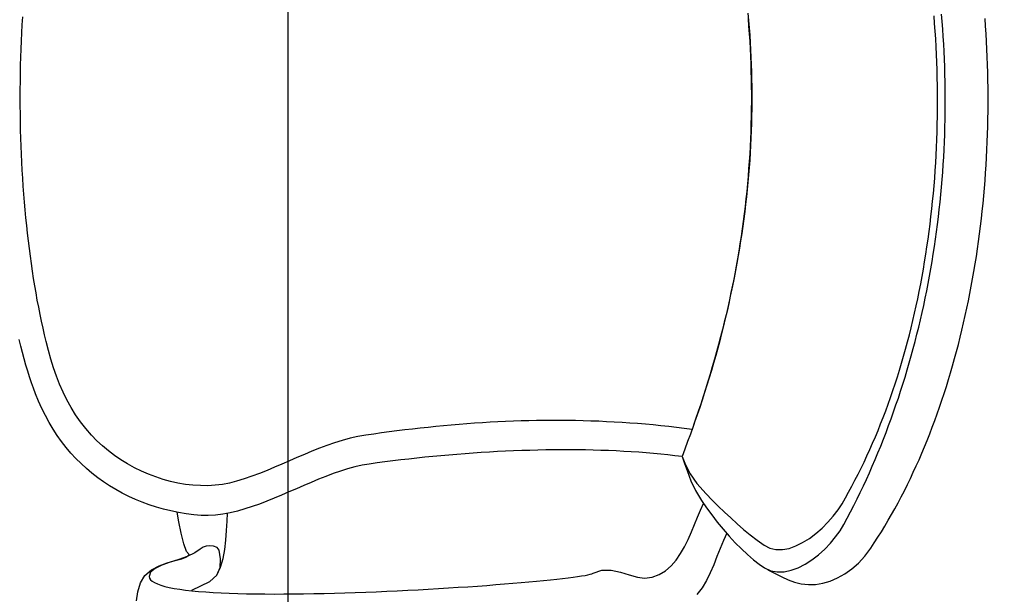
# Model space of a CAD drawing. Header units: millimetres. Extents: x 45699 to 251499, y 244 to 86446.
# Tile 80 of 240: x 94106 to 94609, y 49478 to 49772. Entities that reach past the tile are written whole.
import ezdxf

# ---------------------------------------------------------------- set-up
doc = ezdxf.new("R2010")
doc.units = ezdxf.units.MM
doc.header["$LTSCALE"] = 400
doc.layers.add('inlay', color=6, linetype='Continuous')
doc.layers.add('inr', color=4, linetype='Continuous')

# ---------------------------------------------------------------- blocks, each defined once
blk = doc.blocks.new('NUM1-CN02_B2')
for p, q in [((-135.71, -15.83), (-132.55, -14.93)), ((-132.55, -14.93), (-129.31, -14.05)), ((-129.31, -14.05), (-126.01, -13.2)), ((-126.01, -13.2), (-122.64, -12.37)), ((-52.35, -15.14), (-48.32, -14.81)), ((-48.32, -14.81), (-44.27, -14.52)), ((-44.27, -14.52), (-40.2, -14.25)), ((-40.2, -14.25), (-36.11, -14)), ((-36.11, -14), (-32.02, -13.78)), ((-32.02, -13.78), (-27.91, -13.59)), ((-27.91, -13.59), (-23.79, -13.42)), ((-23.79, -13.42), (-19.66, -13.28)), ((-19.66, -13.28), (-15.53, -13.16)), ((-15.53, -13.16), (-11.39, -13.07)), ((-11.39, -13.07), (-7.24, -13.01)), ((-7.24, -13.01), (-3.1, -12.97)), ((-3.1, -12.97), (1.05, -12.95)), ((1.05, -12.95), (5.2, -12.97)), ((5.2, -12.97), (9.35, -13.01)), ((9.35, -13.01), (13.5, -13.07)), ((13.5, -13.07), (17.64, -13.16)), ((17.64, -13.16), (21.77, -13.28)), ((21.77, -13.28), (25.9, -13.42)), ((25.9, -13.42), (30.02, -13.59)), ((30.02, -13.59), (34.13, -13.78)), ((34.13, -13.78), (38.22, -14)), ((38.22, -14), (42.31, -14.25)), ((-150.4, -20.77), (-147.62, -19.73)), ((-147.62, -19.73), (-144.76, -18.71)), ((-144.76, -18.71), (-141.82, -17.73)), ((-141.82, -17.73), (-138.8, -16.77)), ((-138.8, -16.77), (-135.71, -15.83)), ((-95.16, -20.4), (-91.42, -19.79)), ((-91.42, -19.79), (-87.64, -19.21)), ((-87.64, -19.21), (-83.83, -18.65)), ((-83.83, -18.65), (-79.98, -18.12)), ((-79.98, -18.12), (-76.11, -17.62)), ((-76.11, -17.62), (-72.21, -17.14)), ((-72.21, -17.14), (-68.29, -16.69)), ((-68.29, -16.69), (-64.34, -16.26)), ((-64.34, -16.26), (-60.37, -15.86)), ((-60.37, -15.86), (-56.37, -15.49)), ((-56.37, -15.49), (-52.35, -15.14)), ((-161.58, -25.81), (-157.97, -24.01)), ((-157.97, -24.01), (-154.24, -22.33)), ((-154.24, -22.33), (-150.4, -20.77)), ((-150.4, -20.77), (-150.4, -20.77)), ((-120.31, -25.38), (-116.85, -24.59)), ((-116.85, -24.59), (-113.33, -23.83)), ((-113.33, -23.83), (-109.78, -23.09)), ((-109.78, -23.09), (-106.18, -22.38)), ((-106.18, -22.38), (-102.55, -21.69)), ((-102.55, -21.69), (-98.87, -21.03)), ((-98.87, -21.03), (-95.16, -20.4)), ((-171.68, -31.87), (-168.43, -29.74)), ((-168.43, -29.74), (-165.06, -27.72)), ((-165.06, -27.72), (-161.58, -25.81)), ((-141.39, -31.47), (-137.12, -29.99)), ((-137.12, -29.99), (-132.76, -28.62)), ((-132.76, -28.62), (-128.3, -27.36)), ((-128.3, -27.36), (-123.74, -26.2)), ((-123.74, -26.2), (-120.31, -25.38)), ((-177.81, -36.44), (-174.81, -34.1)), ((-174.81, -34.1), (-171.68, -31.87)), ((-153.56, -36.8), (-149.61, -34.87)), ((-149.61, -34.87), (-145.55, -33.1)), ((-145.55, -33.1), (-141.39, -31.47)), ((-183.46, -41.43), (-180.7, -38.88)), ((-180.7, -38.88), (-177.81, -36.44)), ((-161.12, -41.22), (-157.4, -38.92)), ((-157.4, -38.92), (-153.56, -36.8)), ((-188.63, -46.8), (-186.11, -44.07)), ((-186.11, -44.07), (-183.46, -41.43)), ((-168.23, -46.45), (-164.73, -43.72)), ((-164.73, -43.72), (-161.12, -41.22)), ((-193.31, -52.55), (-191.03, -49.63)), ((-191.03, -49.63), (-188.63, -46.8)), ((-174.39, -52.13), (-171.6, -49.4)), ((-171.6, -49.4), (-168.23, -46.45)), ((-171.6, -49.4), (-171.6, -49.4)), ((-195.47, -55.56), (-193.31, -52.55)), ((-179.57, -58.04), (-177.05, -55.01)), ((-177.05, -55.01), (-174.39, -52.13)), ((-199.42, -61.83), (-197.5, -58.65)), ((-197.5, -58.65), (-195.47, -55.56)), ((-181.96, -61.2), (-179.57, -58.04)), ((-202.88, -68.44), (-201.21, -65.09)), ((-201.21, -65.09), (-199.42, -61.83)), ((-186.27, -67.86), (-184.19, -64.47)), ((-184.19, -64.47), (-181.96, -61.2)), ((-204.42, -71.85), (-202.88, -68.44)), ((-188.2, -71.34), (-186.27, -67.86)), ((-256.35, -72.39), (-251.65, -73.08)), ((-251.65, -73.08), (-247.13, -74.45)), ((-247.13, -74.45), (-243.3, -76.73)), ((-207.14, -78.92), (-205.84, -75.35)), ((-205.84, -75.35), (-204.42, -71.85)), ((-191.55, -78.54), (-189.96, -74.9)), ((-189.96, -74.9), (-188.2, -71.34)), ((-246.27, -80.46), (-246.99, -81.64)), ((-245.5, -79.59), (-246.27, -80.46)), ((-244.67, -79.04), (-245.5, -79.59)), ((-243.79, -78.81), (-244.67, -79.04)), ((-241.64, -79.58), (-243.79, -78.81)), ((-243.3, -76.73), (-240.45, -80.03)), ((-239.79, -81.9), (-241.64, -79.58)), ((-240.45, -80.03), (-238.37, -83.95)), ((-208.32, -82.56), (-207.14, -78.92)), ((-192.96, -82.24), (-191.55, -78.54)), ((-248.3, -84.86), (-248.88, -86.88)), ((-247.67, -83.11), (-248.3, -84.86)), ((-246.99, -81.64), (-247.67, -83.11)), ((-238.13, -85.36), (-239.79, -81.9)), ((-238.37, -83.95), (-236.87, -88.11)), ((-236.6, -89.54), (-238.13, -85.36)), ((-209.37, -86.27), (-208.32, -82.56)), ((-194.19, -85.99), (-192.96, -82.24)), ((-249.41, -89.17), (-249.91, -91.71)), ((-248.88, -86.88), (-249.41, -89.17)), ((-236.87, -88.11), (-235.74, -92.11)), ((-235.1, -94.01), (-236.6, -89.54)), ((-211.1, -93.88), (-210.3, -90.04)), ((-210.3, -90.04), (-209.37, -86.27)), ((-196.08, -93.58), (-195.23, -89.77)), ((-195.23, -89.77), (-194.19, -85.99)), ((-250.36, -94.5), (-250.76, -97.51)), ((-249.91, -91.71), (-250.36, -94.5)), ((-235.74, -92.11), (-234.78, -95.58)), ((-233.54, -98.36), (-235.1, -94.01)), ((-234.78, -95.58), (-233.8, -98.11)), ((-227.18, -96.61), (-221.77, -95.25)), ((-221.77, -95.25), (-215.9, -94.05)), ((-215.9, -94.05), (-210.96, -93.18)), ((-211.78, -97.78), (-211.1, -93.88)), ((-196.72, -97.41), (-196.08, -93.58)), ((-250.76, -97.51), (-251.13, -100.74)), ((-233.8, -98.11), (-232.59, -99.33)), ((-231.83, -102.17), (-233.54, -98.36)), ((-232.59, -99.33), (-231.12, -98)), ((-231.12, -98), (-227.18, -96.61)), ((-212.34, -101.75), (-211.78, -97.78)), ((-197.16, -101.23), (-196.72, -97.41)), ((-251.46, -104.18), (-251.74, -107.82)), ((-251.13, -100.74), (-251.46, -104.18)), ((-250.76, -100.77), (-248.56, -105.36)), ((-248.56, -105.36), (-246.36, -109.95)), ((-229.89, -105.01), (-231.83, -102.17)), ((-228.9, -106.44), (-229.89, -105.01)), ((-212.66, -109.1), (-212.64, -105.41)), ((-212.64, -105.41), (-212.34, -101.75)), ((-212.34, -101.75), (-212.34, -101.75)), ((-197.41, -108.85), (-197.39, -105.05)), ((-197.39, -105.05), (-197.16, -101.23)), ((-251.74, -107.82), (-252, -111.65)), ((-246.36, -109.95), (-243.13, -113.57)), ((-228.3, -108.11), (-228.9, -106.44)), ((-228.41, -111.8), (-228.16, -109.84)), ((-228.16, -109.84), (-228.3, -108.11)), ((-212.43, -112.8), (-212.66, -109.1)), ((-197.2, -112.61), (-197.41, -108.85)), ((-252.21, -115.65), (-252.39, -119.82)), ((-252, -111.65), (-252.21, -115.65)), ((-243.13, -113.57), (-239.2, -115.16)), ((-243.13, -113.57), (-239.04, -115.36)), ((-239.2, -115.16), (-234.79, -115.4)), ((-239.04, -115.36), (-234.63, -116.66)), ((-234.79, -115.4), (-230.45, -114.71)), ((-230.45, -114.71), (-229.1, -113.65)), ((-229.1, -113.65), (-228.41, -111.8)), ((-211.95, -116.52), (-212.43, -112.8)), ((-196.76, -116.33), (-197.2, -112.61)), ((-252.39, -119.82), (-252.53, -124.15)), ((-234.63, -116.66), (-230, -117.56)), ((-230, -117.56), (-225.22, -118.15)), ((-225.22, -118.15), (-220.39, -118.51)), ((-220.39, -118.51), (-215.59, -118.74)), ((-215.59, -118.74), (-211.51, -118.89)), ((-211.26, -120.25), (-211.95, -116.52)), ((-210.38, -123.99), (-211.26, -120.25)), ((-196.08, -119.99), (-196.76, -116.33)), ((-195.17, -123.58), (-196.08, -119.99)), ((-252.53, -124.15), (-252.65, -128.62)), ((-209.32, -127.75), (-210.38, -123.99)), ((-193.94, -127.53), (-195.17, -123.58)), ((-252.65, -128.62), (-252.73, -133.22)), ((-208.12, -131.51), (-209.32, -127.75)), ((-192.59, -131.43), (-193.94, -127.53)), ((-252.73, -133.22), (-252.78, -137.95)), ((-206.78, -135.28), (-208.12, -131.51)), ((-205.34, -139.05), (-206.78, -135.28)), ((-191.13, -135.31), (-192.59, -131.43)), ((-189.59, -139.16), (-191.13, -135.31)), ((-252.78, -137.95), (-252.8, -142.79)), ((-203.82, -142.83), (-205.34, -139.05)), ((-187.99, -142.99), (-189.59, -139.16)), ((-252.8, -142.79), (-252.79, -147.73)), ((-202.23, -146.61), (-203.82, -142.83)), ((-186.35, -146.81), (-187.99, -142.99)), ((-252.79, -147.73), (-252.75, -152.76)), ((-200.61, -150.38), (-202.23, -146.61)), ((-198.96, -154.16), (-200.61, -150.38)), ((-184.68, -150.63), (-186.35, -146.81)), ((-183.02, -154.44), (-184.68, -150.63)), ((-252.75, -152.76), (-252.69, -157.88)), ((-197.32, -157.93), (-198.96, -154.16)), ((-181.38, -158.26), (-183.02, -154.44)), ((-252.69, -157.88), (-252.61, -163.06)), ((-195.7, -161.7), (-197.32, -157.93)), ((-179.78, -162.09), (-181.38, -158.26)), ((-252.61, -163.06), (-252.49, -168.3)), ((-194.14, -165.46), (-195.7, -161.7)), ((-192.64, -169.21), (-194.14, -165.46)), ((-178.24, -165.94), (-179.78, -162.09)), ((-176.79, -169.81), (-178.24, -165.94)), ((-252.49, -168.3), (-252.36, -173.6)), ((-191.23, -172.95), (-192.64, -169.21)), ((-175.45, -173.71), (-176.79, -169.81)), ((-252.36, -173.6), (-252.21, -178.93)), ((-189.94, -176.68), (-191.23, -172.95)), ((-174.24, -177.65), (-175.45, -173.71)), ((-252.21, -178.93), (-252.03, -184.28)), ((-188.78, -180.39), (-189.94, -176.68)), ((-187.78, -184.09), (-188.78, -180.39)), ((-173.17, -181.63), (-174.24, -177.65)), ((-252.03, -184.28), (-251.83, -189.65)), ((-186.96, -187.77), (-187.78, -184.09)), ((-172.27, -185.65), (-173.17, -181.63)), ((-171.57, -189.73), (-172.27, -185.65)), ((-251.83, -189.65), (-251.62, -195.03)), ((-186.34, -191.43), (-186.96, -187.77)), ((-171.57, -189.73), (-171.57, -189.73)), ((-171, -193.71), (-171.57, -189.73)), ((-251.62, -195.03), (-251.39, -200.41)), ((-186.34, -191.43), (-186.34, -191.43)), ((-185.79, -195.42), (-186.34, -191.43)), ((-185.26, -199.44), (-185.79, -195.42)), ((-170.45, -197.68), (-171, -193.71)), ((-251.39, -200.41), (-251.14, -205.76)), ((-184.74, -203.48), (-185.26, -199.44)), ((-169.92, -201.65), (-170.45, -197.68)), ((-251.14, -205.76), (-250.88, -211.09)), ((-184.25, -207.54), (-184.74, -203.48)), ((-169.4, -205.62), (-169.92, -201.65)), ((-168.91, -209.59), (-169.4, -205.62)), ((-250.88, -211.09), (-250.6, -216.39)), ((-183.78, -211.61), (-184.25, -207.54)), ((-168.45, -213.56), (-168.91, -209.59)), ((-250.6, -216.39), (-250.31, -221.63)), ((-183.33, -215.7), (-183.78, -211.61)), ((-182.9, -219.8), (-183.33, -215.7)), ((-168, -217.53), (-168.45, -213.56)), ((-182.49, -223.91), (-182.9, -219.8)), ((-167.58, -221.5), (-168, -217.53)), ((-167.17, -225.47), (-167.58, -221.5)), ((-250.31, -221.63), (-250.01, -226.82)), ((-182.1, -228.03), (-182.49, -223.91)), ((-166.79, -229.44), (-167.17, -225.47)), ((-250.01, -226.82), (-249.7, -231.94)), ((-181.73, -232.16), (-182.1, -228.03)), ((-166.44, -233.41), (-166.79, -229.44)), ((-249.7, -231.94), (-249.38, -236.98)), ((-181.38, -236.3), (-181.73, -232.16)), ((-181.06, -240.44), (-181.38, -236.3)), ((-166.1, -237.38), (-166.44, -233.41)), ((-249.38, -236.98), (-249.05, -241.92)), ((-180.76, -244.58), (-181.06, -240.44)), ((-165.79, -241.35), (-166.1, -237.38)), ((-165.51, -245.32), (-165.79, -241.35)), ((-249.05, -241.92), (-248.71, -246.77)), ((-180.49, -248.72), (-180.76, -244.58)), ((-165.25, -249.28), (-165.51, -245.32)), ((-248.71, -246.77), (-248.37, -251.5)), ((-248.37, -251.5), (-248.02, -256.11)), ((-180.23, -252.87), (-180.49, -248.72)), ((-165.01, -253.25), (-165.25, -249.28)), ((-248.02, -256.11), (-247.67, -260.59)), ((-180, -257.01), (-180.23, -252.87)), ((-164.8, -257.22), (-165.01, -253.25)), ((-247.67, -260.59), (-247.32, -264.92)), ((-179.8, -261.15), (-180, -257.01)), ((-179.62, -265.28), (-179.8, -261.15)), ((-164.62, -261.18), (-164.8, -257.22)), ((-164.46, -265.15), (-164.62, -261.18)), ((-247.32, -264.92), (-246.96, -269.1)), ((-179.46, -269.4), (-179.62, -265.28)), ((-164.32, -269.12), (-164.46, -265.15)), ((-246.96, -269.1), (-246.61, -273.11)), ((-179.33, -273.52), (-179.46, -269.4)), ((-164.22, -273.09), (-164.32, -269.12)), ((-246.61, -273.11), (-246.25, -276.95)), ((-179.23, -277.62), (-179.33, -273.52)), ((-164.13, -277.05), (-164.22, -273.09)), ((-246.25, -276.95), (-245.9, -280.6)), ((-245.9, -280.6), (-245.55, -284.05)), ((-179.15, -281.71), (-179.23, -277.62)), ((-179.09, -285.79), (-179.15, -281.71)), ((-164.08, -281.02), (-164.13, -277.05)), ((-164.06, -284.99), (-164.08, -281.02)), ((-245.55, -284.05), (-245.2, -287.29)), ((-179.07, -289.86), (-179.09, -285.79)), ((-164.06, -288.96), (-164.06, -284.99)), ((-245.2, -287.29), (-244.86, -290.32)), ((-244.86, -290.32), (-244.52, -293.11)), ((-179.07, -293.9), (-179.07, -289.86)), ((-164.09, -292.93), (-164.06, -288.96)), ((-244.52, -293.11), (-244.19, -295.67)), ((-244.19, -295.67), (-243.87, -297.97)), ((-179.09, -297.93), (-179.07, -293.9)), ((-164.23, -300.86), (-164.15, -296.89)), ((-164.15, -296.89), (-164.09, -292.93)), ((-243.87, -297.97), (-243.56, -300.01)), ((-243.56, -300.01), (-243.26, -301.77)), ((-243.26, -301.77), (-242.98, -303.26)), ((-179.23, -305.92), (-179.15, -301.94)), ((-179.15, -301.94), (-179.09, -297.93)), ((-164.35, -304.83), (-164.23, -300.86)), ((-242.98, -303.26), (-242.7, -304.45)), ((-242.7, -304.45), (-242.44, -305.33)), ((-242.44, -305.33), (-242.2, -305.9)), ((-242.2, -305.9), (-240.62, -310.46)), ((-179.34, -309.88), (-179.23, -305.92)), ((-164.49, -308.8), (-164.35, -304.83)), ((-240.62, -310.46), (-240.62, -315.18)), ((-179.48, -313.81), (-179.34, -309.88)), ((-164.67, -312.77), (-164.49, -308.8)), ((-240.62, -315.18), (-241.62, -319.89)), ((-179.65, -317.72), (-179.48, -313.81)), ((-165.11, -320.71), (-164.88, -316.74)), ((-164.88, -316.74), (-164.67, -312.77)), ((-241.62, -319.89), (-243.02, -324.42)), ((-180.07, -325.45), (-179.85, -321.6)), ((-179.85, -321.6), (-179.65, -317.72)), ((-165.38, -324.69), (-165.11, -320.71)), ((-243.02, -324.42), (-244.23, -328.58)), ((-180.33, -329.26), (-180.07, -325.45)), ((-165.68, -328.66), (-165.38, -324.69)), ((-244.23, -328.58), (-244.68, -332.2)), ((-244.68, -332.2), (-244.11, -336.2)), ((-180.62, -333.04), (-180.33, -329.26)), ((-166.01, -332.63), (-165.68, -328.66)), ((-244.11, -336.2), (-242.81, -339.77)), ((-181.28, -340.5), (-180.93, -336.79)), ((-180.93, -336.79), (-180.62, -333.04)), ((-166.76, -340.58), (-166.37, -336.61)), ((-166.37, -336.61), (-166.01, -332.63)), ((-242.81, -339.77), (-240.87, -342.96)), ((-181.66, -344.16), (-181.28, -340.5)), ((-167.19, -344.56), (-166.76, -340.58)), ((-240.87, -342.96), (-238.39, -345.8)), ((-238.39, -345.8), (-235.46, -348.34)), ((-182.07, -347.79), (-181.66, -344.16)), ((-167.65, -348.53), (-167.19, -344.56)), ((-235.46, -348.34), (-232.16, -350.6)), ((-232.16, -350.6), (-228.6, -352.64)), ((-182.51, -351.38), (-186.69, -353.19)), ((-182.51, -351.38), (-186.05, -352.69)), ((-182.51, -351.38), (-182.07, -347.79)), ((-182.51, -351.38), (-182.51, -351.38)), ((-178.66, -352.84), (-182.51, -351.38)), ((-168.14, -352.51), (-167.65, -348.53)), ((-228.6, -352.64), (-224.87, -354.49)), ((-224.87, -354.49), (-221.05, -356.19)), ((-221.05, -356.19), (-217.24, -357.78)), ((-194.86, -355.9), (-199.85, -358.22)), ((-191.28, -355.58), (-196.27, -358.95)), ((-190.22, -354.13), (-194.86, -355.9)), ((-186.69, -353.19), (-191.28, -355.58)), ((-186.05, -352.69), (-190.22, -354.13)), ((-174.82, -354.26), (-178.66, -352.84)), ((-170.98, -355.66), (-174.82, -354.26)), ((-167.14, -357.03), (-170.98, -355.66)), ((-168.67, -356.49), (-168.14, -352.51)), ((-168.67, -356.49), (-168.67, -356.49)), ((-164.9, -357.84), (-168.67, -356.49)), ((-163.31, -358.36), (-167.14, -357.03)), ((-249.59, -361.62), (-253.11, -359)), ((-245.83, -363.87), (-249.59, -361.62)), ((-217.24, -357.78), (-213.53, -359.3)), ((-213.53, -359.3), (-210.01, -360.79)), ((-210.01, -360.79), (-206.59, -362.38)), ((-205.02, -361.29), (-208.66, -363.82)), ((-199.85, -358.22), (-205.02, -361.29)), ((-196.27, -358.95), (-201.64, -363.7)), ((-161.14, -359.15), (-164.9, -357.84)), ((-159.48, -359.67), (-163.31, -358.36)), ((-157.37, -360.44), (-161.14, -359.15)), ((-155.65, -360.94), (-159.48, -359.67)), ((-153.6, -361.7), (-157.37, -360.44)), ((-151.83, -362.19), (-155.65, -360.94)), ((-149.82, -362.93), (-153.6, -361.7)), ((-148.01, -363.4), (-151.83, -362.19)), ((-241.89, -365.83), (-245.83, -363.87)), ((-237.82, -367.6), (-241.89, -365.83)), ((-212.35, -366.55), (-216.04, -369.43)), ((-208.66, -363.82), (-212.35, -366.55)), ((-204.74, -366.82), (-207.83, -369.95)), ((-201.64, -363.7), (-204.74, -366.82)), ((-146.04, -364.12), (-149.82, -362.93)), ((-144.2, -364.59), (-148.01, -363.4)), ((-142.26, -365.29), (-146.04, -364.12)), ((-140.38, -365.74), (-144.2, -364.59)), ((-138.48, -366.42), (-142.26, -365.29)), ((-136.57, -366.86), (-140.38, -365.74)), ((-134.69, -367.53), (-138.48, -366.42)), ((-132.77, -367.96), (-136.57, -366.86)), ((-130.9, -368.6), (-134.69, -367.53)), ((-233.68, -369.25), (-237.82, -367.6)), ((-229.51, -370.88), (-233.68, -369.25)), ((-225.39, -372.56), (-229.51, -370.88)), ((-221.72, -374.22), (-225.39, -372.56)), ((-219.67, -372.43), (-223.2, -375.51)), ((-216.04, -369.43), (-219.67, -372.43)), ((-207.83, -369.95), (-210.88, -373.12)), ((-128.97, -369.02), (-132.77, -367.96)), ((-127.1, -369.64), (-130.9, -368.6)), ((-125.17, -370.05), (-128.97, -369.02)), ((-123.31, -370.65), (-127.1, -369.64)), ((-121.37, -371.05), (-125.17, -370.05)), ((-119.51, -371.63), (-123.31, -370.65)), ((-117.57, -372.02), (-121.37, -371.05)), ((-115.71, -372.58), (-119.51, -371.63)), ((-113.78, -372.97), (-117.57, -372.02)), ((-111.9, -373.5), (-115.71, -372.58)), ((-223.2, -375.51), (-226.58, -378.63)), ((-213.9, -376.33), (-216.86, -379.58)), ((-210.88, -373.12), (-213.9, -376.33)), ((-109.99, -373.88), (-113.78, -372.97)), ((-108.09, -374.39), (-111.9, -373.5)), ((-106.21, -374.76), (-109.99, -373.88)), ((-104.28, -375.25), (-108.09, -374.39)), ((-102.42, -375.61), (-106.21, -374.76)), ((-100.47, -376.08), (-104.28, -375.25)), ((-98.64, -376.43), (-102.42, -375.61)), ((-96.66, -376.88), (-100.47, -376.08)), ((-94.86, -377.22), (-98.64, -376.43)), ((-92.84, -377.64), (-96.66, -376.88)), ((-91.08, -377.97), (-94.86, -377.22)), ((-89.03, -378.38), (-92.84, -377.64)), ((-229.76, -381.76), (-232.68, -384.86)), ((-226.58, -378.63), (-229.76, -381.76)), ((-216.86, -379.58), (-219.76, -382.91)), ((-87.31, -378.7), (-91.08, -377.97)), ((-85.21, -379.09), (-89.03, -378.38)), ((-83.53, -379.4), (-87.31, -378.7)), ((-81.39, -379.76), (-85.21, -379.09)), ((-79.76, -380.07), (-83.53, -379.4)), ((-77.56, -380.4), (-81.39, -379.76)), ((-75.99, -380.71), (-79.76, -380.07)), ((-73.74, -381.02), (-77.56, -380.4)), ((-72.23, -381.31), (-75.99, -380.71)), ((-69.91, -381.6), (-73.74, -381.02)), ((-68.46, -381.89), (-72.23, -381.31)), ((-66.08, -382.15), (-69.91, -381.6)), ((-64.7, -382.44), (-68.46, -381.89)), ((-62.25, -382.67), (-66.08, -382.15)), ((-60.93, -382.95), (-64.7, -382.44)), ((-58.42, -383.16), (-62.25, -382.67)), ((-232.68, -384.86), (-235.31, -387.9)), ((-222.57, -386.31), (-225.28, -389.79)), ((-219.76, -382.91), (-222.57, -386.31)), ((-57.17, -383.44), (-60.93, -382.95)), ((-54.59, -383.62), (-58.42, -383.16)), ((-53.41, -383.9), (-57.17, -383.44)), ((-50.76, -384.05), (-54.59, -383.62)), ((-49.65, -384.32), (-53.41, -383.9)), ((-46.92, -384.45), (-50.76, -384.05)), ((-45.89, -384.72), (-49.65, -384.32)), ((-43.09, -384.82), (-46.92, -384.45)), ((-42.14, -385.08), (-45.89, -384.72)), ((-39.25, -385.16), (-43.09, -384.82)), ((-38.38, -385.41), (-42.14, -385.08)), ((-35.42, -385.46), (-39.25, -385.16)), ((-34.63, -385.72), (-38.38, -385.41)), ((-31.58, -385.74), (-35.42, -385.46)), ((-30.87, -385.99), (-34.63, -385.72)), ((-27.74, -385.98), (-31.58, -385.74)), ((-27.12, -386.23), (-30.87, -385.99)), ((-23.9, -386.2), (-27.74, -385.98)), ((-23.36, -386.45), (-27.12, -386.23)), ((-20.06, -386.38), (-23.9, -386.2)), ((-19.61, -386.63), (-23.36, -386.45)), ((-16.22, -386.54), (-20.06, -386.38)), ((-15.86, -386.78), (-19.61, -386.63)), ((-12.38, -386.66), (-16.22, -386.54)), ((-12.11, -386.9), (-15.86, -386.78)), ((-8.54, -386.75), (-12.38, -386.66)), ((-8.36, -386.99), (-12.11, -386.9)), ((-4.7, -386.81), (-8.54, -386.75)), ((-4.61, -387.05), (-8.36, -386.99)), ((-0.86, -386.84), (-4.7, -386.81)), ((-0.86, -387.08), (-4.61, -387.05)), ((2.98, -386.84), (-0.86, -386.84)), ((2.89, -387.08), (-0.86, -387.08)), ((6.64, -387.05), (2.89, -387.08)), ((6.83, -386.81), (2.98, -386.84)), ((10.4, -386.99), (6.64, -387.05)), ((10.67, -386.75), (6.83, -386.81)), ((14.15, -386.9), (10.4, -386.99)), ((14.51, -386.66), (10.67, -386.75)), ((17.9, -386.78), (14.15, -386.9)), ((18.35, -386.54), (14.51, -386.66)), ((21.65, -386.63), (17.9, -386.78)), ((22.19, -386.38), (18.35, -386.54)), ((25.4, -386.45), (21.65, -386.63)), ((26.03, -386.2), (22.19, -386.38)), ((29.16, -386.23), (25.4, -386.45)), ((29.87, -385.98), (26.03, -386.2)), ((32.91, -385.99), (29.16, -386.23)), ((33.71, -385.74), (29.87, -385.98)), ((36.66, -385.72), (32.91, -385.99)), ((37.54, -385.46), (33.71, -385.74)), ((40.42, -385.41), (36.66, -385.72)), ((41.38, -385.16), (37.54, -385.46)), ((44.17, -385.08), (40.42, -385.41)), ((-237.58, -390.83), (-239.46, -393.62)), ((-235.31, -387.9), (-237.58, -390.83)), ((-225.28, -389.79), (-227.88, -393.37)), ((-240.43, -395.34), (-242.39, -398.94)), ((-240.89, -396.76), (-241.52, -400.1)), ((-239.46, -393.62), (-240.89, -396.76)), ((-229.39, -396.27), (-230.1, -399.39)), ((-227.88, -393.37), (-229.39, -396.27)), ((-244.02, -402.4), (-245.5, -405.61)), ((-242.39, -398.94), (-244.02, -402.4)), ((-241.52, -400.1), (-241.42, -403.58)), ((-230.1, -399.39), (-230.1, -402.69)), ((-230.1, -402.69), (-229.45, -406.1)), ((-245.5, -405.61), (-246.81, -408.92)), ((-241.42, -403.58), (-240.68, -407.14)), ((-240.68, -407.14), (-239.35, -410.74)), ((-229.45, -406.1), (-228.22, -409.58)), ((-247.64, -412.4), (-248, -416.01)), ((-246.81, -408.92), (-247.64, -412.4)), ((-239.35, -410.74), (-237.53, -414.31)), ((-228.22, -409.58), (-226.49, -413.07)), ((-248, -416.01), (-247.88, -419.7)), ((-237.53, -414.31), (-235.29, -417.81)), ((-235.29, -417.81), (-232.7, -421.17)), ((-226.49, -413.07), (-224.34, -416.51)), ((-224.34, -416.51), (-221.84, -419.86)), ((-247.88, -419.7), (-247.27, -423.46)), ((-232.7, -421.17), (-229.85, -424.35)), ((-221.84, -419.86), (-219.06, -423.05)), ((-247.27, -423.46), (-246.18, -427.22)), ((-246.18, -427.22), (-244.61, -430.96)), ((-229.85, -424.35), (-226.8, -427.3)), ((-226.8, -427.3), (-223.63, -429.95)), ((-219.06, -423.05), (-216.08, -426.03)), ((-216.08, -426.03), (-212.96, -428.76)), ((-244.61, -430.96), (-242.55, -434.63)), ((-223.63, -429.95), (-220.43, -432.26)), ((-220.43, -432.26), (-217.25, -434.17)), ((-212.96, -428.76), (-209.79, -431.17)), ((-209.79, -431.17), (-206.63, -433.2)), ((-242.55, -434.63), (-240, -438.19)), ((-217.25, -434.17), (-214.02, -435.9)), ((-214.02, -435.9), (-210.76, -437.6)), ((-210.76, -437.6), (-207.49, -439.27)), ((-206.63, -433.2), (-203.69, -434.91)), ((-203.69, -434.91), (-200.72, -436.58)), ((-200.72, -436.58), (-197.71, -438.22)), ((-240, -438.19), (-236.95, -441.62)), ((-236.95, -441.62), (-233.41, -444.86)), ((-207.49, -439.27), (-204.19, -440.91)), ((-204.19, -440.91), (-200.88, -442.52)), ((-200.88, -442.52), (-197.54, -444.11)), ((-197.71, -438.22), (-194.67, -439.83)), ((-194.67, -439.83), (-191.59, -441.41)), ((-191.59, -441.41), (-188.48, -442.96)), ((-188.48, -442.96), (-185.34, -444.48)), ((-233.41, -444.86), (-229.38, -447.87)), ((-229.38, -447.87), (-226.6, -449.72)), ((-197.54, -444.11), (-194.19, -445.66)), ((-194.19, -445.66), (-190.81, -447.18)), ((-190.81, -447.18), (-187.42, -448.68)), ((-185.34, -444.48), (-182.16, -445.97)), ((-182.16, -445.97), (-178.96, -447.43)), ((-178.96, -447.43), (-175.72, -448.86)), ((-226.6, -449.72), (-223.78, -451.55)), ((-223.78, -451.55), (-220.93, -453.34)), ((-187.42, -448.68), (-184.01, -450.14)), ((-184.01, -450.14), (-180.59, -451.58)), ((-180.59, -451.58), (-177.14, -452.99)), ((-177.14, -452.99), (-173.68, -454.36)), ((-175.72, -448.86), (-172.45, -450.26)), ((-172.45, -450.26), (-169.16, -451.63)), ((-169.16, -451.63), (-165.83, -452.97)), ((-165.83, -452.97), (-162.48, -454.28)), ((-220.93, -453.34), (-218.04, -455.1)), ((-218.04, -455.1), (-215.12, -456.84)), ((-215.12, -456.84), (-212.16, -458.54)), ((-173.68, -454.36), (-170.2, -455.71)), ((-170.2, -455.71), (-166.71, -457.03)), ((-166.71, -457.03), (-163.2, -458.32)), ((-162.48, -454.28), (-159.1, -455.56)), ((-159.1, -455.56), (-155.69, -456.81)), ((-155.69, -456.81), (-152.26, -458.03)), ((-152.26, -458.03), (-148.8, -459.22)), ((-212.16, -458.54), (-209.17, -460.22)), ((-209.17, -460.22), (-206.15, -461.87)), ((-206.15, -461.87), (-203.09, -463.49)), ((-163.2, -458.32), (-159.68, -459.58)), ((-159.68, -459.58), (-156.14, -460.81)), ((-156.14, -460.81), (-152.58, -462.01)), ((-152.58, -462.01), (-149.02, -463.19)), ((-149.02, -463.19), (-145.43, -464.33)), ((-148.8, -459.22), (-145.31, -460.37)), ((-145.31, -460.37), (-141.8, -461.5)), ((-141.8, -461.5), (-138.27, -462.6)), ((-138.27, -462.6), (-134.71, -463.67)), ((-203.09, -463.49), (-200, -465.08)), ((-200, -465.08), (-196.88, -466.64)), ((-196.88, -466.64), (-193.73, -468.17)), ((-193.73, -468.17), (-190.55, -469.67)), ((-145.43, -464.33), (-141.84, -465.44)), ((-141.84, -465.44), (-138.23, -466.53)), ((-138.23, -466.53), (-134.6, -467.58)), ((-134.71, -463.67), (-131.14, -464.71)), ((-134.6, -467.58), (-130.97, -468.61)), ((-131.14, -464.71), (-127.54, -465.72)), ((-127.54, -465.72), (-123.91, -466.69)), ((-123.91, -466.69), (-120.27, -467.64)), ((-120.27, -467.64), (-116.61, -468.56)), ((-190.55, -469.67), (-187.34, -471.14)), ((-187.34, -471.14), (-184.11, -472.59)), ((-184.11, -472.59), (-180.84, -474.01)), ((-130.97, -468.61), (-127.32, -469.6)), ((-127.32, -469.6), (-123.66, -470.57)), ((-123.66, -470.57), (-119.99, -471.51)), ((-119.99, -471.51), (-116.31, -472.42)), ((-116.61, -468.56), (-112.93, -469.45)), ((-116.31, -472.42), (-112.61, -473.3)), ((-112.93, -469.45), (-109.23, -470.3)), ((-112.61, -473.3), (-108.91, -474.15)), ((-109.23, -470.3), (-105.51, -471.13)), ((-105.51, -471.13), (-101.78, -471.93)), ((-101.78, -471.93), (-98.03, -472.69)), ((-98.03, -472.69), (-94.26, -473.43)), ((-180.84, -474.01), (-177.54, -475.39)), ((-177.54, -475.39), (-174.22, -476.75)), ((-174.22, -476.75), (-170.87, -478.08)), ((-170.87, -478.08), (-167.5, -479.38)), ((-108.91, -474.15), (-105.2, -474.97)), ((-105.2, -474.97), (-101.47, -475.76)), ((-101.47, -475.76), (-97.74, -476.52)), ((-97.74, -476.52), (-94, -477.25)), ((-94.26, -473.43), (-90.47, -474.14)), ((-94, -477.25), (-90.25, -477.96)), ((-90.47, -474.14), (-86.68, -474.82)), ((-90.25, -477.96), (-86.49, -478.63)), ((-86.68, -474.82), (-82.86, -475.46)), ((-82.86, -475.46), (-79.04, -476.08)), ((-79.04, -476.08), (-75.2, -476.66)), ((-75.2, -476.66), (-71.35, -477.22)), ((-71.35, -477.22), (-67.48, -477.75)), ((-67.48, -477.75), (-63.61, -478.24)), ((-63.61, -478.24), (-59.73, -478.71)), ((-167.5, -479.38), (-164.1, -480.65)), ((-164.1, -480.65), (-160.67, -481.89)), ((-160.67, -481.89), (-157.22, -483.11)), ((-157.22, -483.11), (-153.75, -484.29)), ((-86.49, -478.63), (-82.72, -479.27)), ((-82.72, -479.27), (-78.95, -479.89)), ((-78.95, -479.89), (-75.17, -480.48)), ((-75.17, -480.48), (-71.38, -481.03)), ((-71.38, -481.03), (-67.58, -481.56)), ((-67.58, -481.56), (-63.78, -482.06)), ((-63.78, -482.06), (-59.97, -482.53)), ((-59.97, -482.53), (-56.16, -482.97)), ((-59.73, -478.71), (-55.83, -479.14)), ((-56.16, -482.97), (-52.34, -483.38)), ((-55.83, -479.14), (-51.93, -479.55)), ((-52.34, -483.38), (-48.52, -483.76)), ((-51.93, -479.55), (-48.02, -479.92)), ((-48.02, -479.92), (-44.1, -480.27)), ((-44.1, -480.27), (-40.17, -480.59)), ((-40.17, -480.59), (-36.24, -480.87)), ((-36.24, -480.87), (-32.3, -481.13)), ((-32.3, -481.13), (-28.35, -481.35)), ((-28.35, -481.35), (-24.4, -481.55)), ((-24.4, -481.55), (-20.45, -481.71)), ((-20.45, -481.71), (-16.49, -481.84)), ((-16.49, -481.84), (-12.53, -481.95)), ((-12.53, -481.95), (-8.57, -482.02)), ((-8.57, -482.02), (-4.61, -482.07)), ((-4.61, -482.07), (-0.64, -482.08)), ((-0.64, -482.08), (3.32, -482.07)), ((3.32, -482.07), (7.29, -482.02)), ((7.29, -482.02), (11.25, -481.94)), ((11.25, -481.94), (15.21, -481.84)), ((15.21, -481.84), (19.17, -481.7)), ((19.17, -481.7), (23.13, -481.54)), ((23.13, -481.54), (27.08, -481.34)), ((27.08, -481.34), (31.03, -481.11)), ((31.03, -481.11), (34.97, -480.86)), ((34.97, -480.86), (38.91, -480.57)), ((38.91, -480.57), (42.84, -480.25)), ((-153.75, -484.29), (-150.25, -485.45)), ((-150.25, -485.45), (-146.73, -486.57)), ((-146.73, -486.57), (-143.19, -487.67)), ((-143.19, -487.67), (-139.63, -488.74)), ((-48.52, -483.76), (-44.69, -484.11)), ((-44.69, -484.11), (-40.86, -484.43)), ((-40.86, -484.43), (-37.03, -484.72)), ((-37.03, -484.72), (-33.19, -484.99)), ((-33.19, -484.99), (-29.35, -485.22)), ((-29.35, -485.22), (-25.5, -485.43)), ((-25.5, -485.43), (-21.66, -485.6)), ((-21.66, -485.6), (-17.81, -485.75)), ((-17.81, -485.75), (-13.96, -485.87)), ((-13.96, -485.87), (-10.11, -485.96)), ((-10.11, -485.96), (-6.26, -486.01)), ((-6.26, -486.01), (-2.4, -486.04)), ((-2.4, -486.04), (1.45, -486.04)), ((1.45, -486.04), (5.3, -486.01)), ((5.3, -486.01), (9.15, -485.96)), ((9.15, -485.96), (13.01, -485.87)), ((13.01, -485.87), (16.86, -485.75)), ((16.86, -485.75), (20.7, -485.6)), ((20.7, -485.6), (24.55, -485.43)), ((24.55, -485.43), (28.39, -485.22)), ((28.39, -485.22), (32.24, -484.99)), ((32.24, -484.99), (36.07, -484.72)), ((36.07, -484.72), (39.91, -484.43)), ((39.91, -484.43), (43.74, -484.11)), ((-139.63, -488.74), (-136.04, -489.78)), ((-136.04, -489.78), (-132.44, -490.79)), ((-132.44, -490.79), (-128.82, -491.77)), ((-128.82, -491.77), (-125.17, -492.72)), ((-125.17, -492.72), (-121.51, -493.65)), ((-121.51, -493.65), (-117.83, -494.54)), ((-117.83, -494.54), (-114.13, -495.41)), ((-114.13, -495.41), (-110.42, -496.25)), ((-110.42, -496.25), (-106.69, -497.05)), ((-106.69, -497.05), (-102.94, -497.83)), ((-102.94, -497.83), (-99.18, -498.58)), ((-99.18, -498.58), (-95.4, -499.31)), ((-95.4, -499.31), (-91.61, -500)), ((-91.61, -500), (-87.81, -500.66)), ((-87.81, -500.66), (-83.99, -501.3)), ((-83.99, -501.3), (-80.16, -501.9)), ((-80.16, -501.9), (-76.32, -502.48)), ((-76.32, -502.48), (-72.47, -503.03)), ((-72.47, -503.03), (-68.61, -503.55)), ((-68.61, -503.55), (-64.73, -504.04)), ((-64.73, -504.04), (-60.85, -504.5)), ((-60.85, -504.5), (-56.96, -504.93)), ((-56.96, -504.93), (-53.06, -505.33)), ((-53.06, -505.33), (-49.15, -505.71)), ((-49.15, -505.71), (-45.24, -506.05)), ((-45.24, -506.05), (-41.32, -506.37)), ((-41.32, -506.37), (-37.39, -506.66)), ((-37.39, -506.66), (-33.46, -506.92)), ((-33.46, -506.92), (-29.52, -507.15)), ((-29.52, -507.15), (-25.58, -507.35)), ((-25.58, -507.35), (-21.64, -507.52)), ((-21.64, -507.52), (-17.69, -507.66)), ((-17.69, -507.66), (-13.74, -507.78)), ((-13.74, -507.78), (-9.78, -507.86)), ((-9.78, -507.86), (-5.83, -507.92)), ((-5.83, -507.92), (-1.88, -507.95)), ((-1.88, -507.95), (2.08, -507.95)), ((2.08, -507.95), (6.03, -507.92)), ((6.03, -507.92), (9.99, -507.86)), ((9.99, -507.86), (13.94, -507.77)), ((13.94, -507.77), (17.89, -507.65)), ((17.89, -507.65), (21.84, -507.51)), ((21.84, -507.51), (25.78, -507.33)), ((25.78, -507.33), (29.72, -507.13)), ((29.72, -507.13), (33.66, -506.9)), ((33.66, -506.9), (37.59, -506.64)), ((37.59, -506.64), (41.52, -506.35))]:
    blk.add_line(p, q)

msp = doc.modelspace()

# ---------------------------------------------------------------- linework, layer by layer
at = {"layer": 'inlay'}
msp.add_arc((91783.58, 48875.06), 3148.15, 307.73153, 67.39162, dxfattribs=at)
at = {"layer": 'inr'}
msp.add_lwpolyline([(93543.11, 49355.03), (94243.11, 49355.03), (94243.11, 50055.03), (93543.11, 50055.03)], close=True, dxfattribs=at)

# ---------------------------------------------------------------- block references
at = {"layer": 'inr', "rotation": 89.99999999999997}
msp.add_blockref('NUM1-CN02_B2', (94093.11, 49731.43), dxfattribs=at)

doc.saveas('drawing.dxf')
